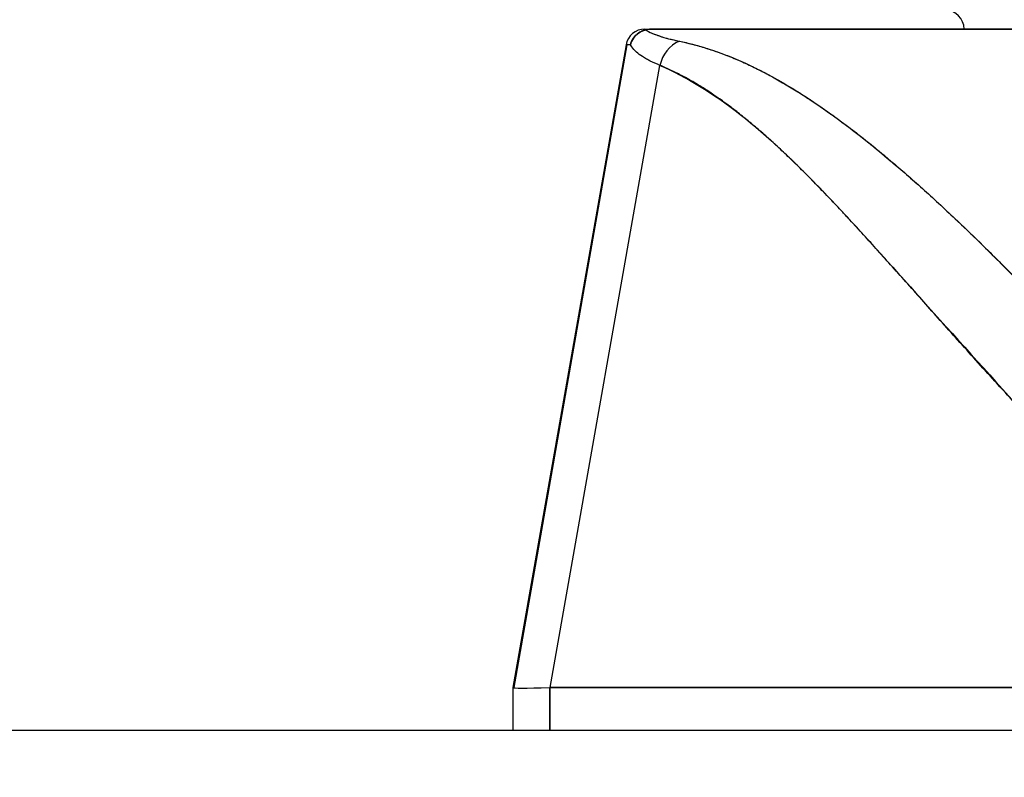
# Model space of a CAD drawing. Extents: x 785 to 1232, y 18 to 306.
# Tile 96 of 232: x 1037.582 to 1038.605, y 108.903 to 109.69. Entities that reach past the tile are written whole.
import ezdxf

# ---------------------------------------------------------------- set-up
doc = ezdxf.new("R2010")
doc.units = 0
doc.header["$LTSCALE"] = 4
doc.header["$MEASUREMENT"] = 0
doc.layers.get('0').update_dxf_attribs({"linetype": 'CONTINUOUS'})
doc.layers.get('DEFPOINTS').update_dxf_attribs({"linetype": 'CONTINUOUS'})
doc.styles.add('ROMANS', font='romans.shx')
doc.dimstyles.new('Default (ANSI)', dxfattribs={"dimscale": 20, "dimtxt": 0.07, "dimasz": 0.07, "dimexe": 0.125, "dimexo": 0.0625, "dimgap": 0.031496, "dimtad": 0, "dimtih": 1, "dimtoh": 1, "dimrnd": 1e-08, "dimzin": 0, "dimdsep": 46, "dimtxsty": 'ROMANS', "dimblk": 'Filled-1', "dimcen": 0.09, "dimdle": 0.393701, "dimclrd": 256, "dimclre": 256, "dimclrt": 256, "dimadec": 0, "dimazin": 0, "dimtfac": 0.928571, "dimtofl": 0, "dimtmove": 0, "dimatfit": 3, "dimfxl": 1, "dimtolj": 1, "dimtzin": 0, "dimlwd": -1, "dimlwe": -1, "dimarcsym": 0})

# ---------------------------------------------------------------- blocks, each defined once
blk = doc.blocks.new('Filled-1')
at = {"color": 0}
for p, q in [((0, 0), (-1, 0.17857)), ((-1, 0.17857), (-1, -0.17857)), ((-1, 0), (0, 0)), ((-1, -0.17857), (0, 0))]:
    blk.add_line(p, q, dxfattribs=at)
at = {"color": 0, "flags": 128}
blk.add_lwpolyline([(-1, -0.17857), (0, 0), (-1, 0.17857), (-1, -0.17857)], dxfattribs=at)
at = {"color": 0}
blk.add_solid([(-1, -0.17857), (0, 0), (-1, 0.17857), (-1, -0.17857)], dxfattribs=at)
blk = doc.blocks.new('*D11')
at = {"transparency": 16777216}
for p, q in [((1040.8879, 109.7467), (1040.8879, 116.1971)), ((1045.1379, 109.7467), (1045.1379, 116.1971)), ((1038.8879, 113.6971), (1036.6472, 113.6971)), ((1047.1379, 113.6971), (1049.1379, 113.6971))]:
    blk.add_line(p, q, dxfattribs=at)
at = {"layer": 'DEFPOINTS', "color": 0, "transparency": 16777216}
for p in [(1045.1379, 113.6971), (1040.8879, 108.4967), (1045.1379, 108.4967)]:
    blk.add_point(p, dxfattribs=at)
at = {"transparency": 16777216, "xscale": 2, "yscale": 2, "zscale": 2}
blk.add_blockref('Filled-1', (1040.8879, 113.6971), dxfattribs=at)
at = {"transparency": 16777216, "xscale": 2, "yscale": 2, "zscale": 2, "rotation": 180}
blk.add_blockref('Filled-1', (1045.1379, 113.6971), dxfattribs=at)
at = {"transparency": 16777216, "insert": (1032.9697, 113.6971), "char_height": 2, "attachment_point": 5, "style": 'ROMANS'}
blk.add_mtext('\\A1;4.25', dxfattribs=at)
blk = doc.blocks.new('*D13')
at = {"transparency": 16777216}
for p, q in [((1008.8254, 109.7154), (1008.8254, 123.9992)), ((1077.2004, 109.7154), (1077.2004, 123.9992)), ((1010.2254, 121.4992), (1032.8527, 121.4992)), ((1075.8004, 121.4992), (1053.173, 121.4992))]:
    blk.add_line(p, q, dxfattribs=at)
at = {"layer": 'DEFPOINTS', "color": 0, "transparency": 16777216}
for p in [(1008.8254, 121.4992), (1008.8254, 108.4654), (1077.2004, 108.4654)]:
    blk.add_point(p, dxfattribs=at)
at = {"transparency": 16777216, "xscale": 1.400000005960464, "yscale": 1.400000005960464, "zscale": 1.400000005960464, "rotation": 180}
blk.add_blockref('Filled-1', (1008.8254, 121.4992), dxfattribs=at)
at = {"transparency": 16777216, "xscale": 1.400000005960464, "yscale": 1.400000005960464, "zscale": 1.400000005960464}
blk.add_blockref('Filled-1', (1077.2004, 121.4992), dxfattribs=at)
at = {"transparency": 16777216, "insert": (1043.0129, 121.4992), "char_height": 1.4, "attachment_point": 5, "style": 'ROMANS'}
blk.add_mtext('\\A1;\\fTahoma|b0|i0;\\H1.8200;(68.37)\\P\\fTahoma|b0|i0;\\H1.8200;OPENING WIDTH', dxfattribs=at)

msp = doc.modelspace()

# ---------------------------------------------------------------- hatches: boundary and pattern name
h = msp.add_hatch()
h.set_pattern_fill('ANSI31', color=256, scale=26, angle=90.0002, style=0)
h.set_pattern_definition([(135.0002, (777.5955, 28.138), (-2.29809, -2.298105), [])])
edge = h.paths.add_edge_path()
edge.add_line((1041.8424, 108.7537), (1041.8424, 108.7007))
edge.add_line((1041.8424, 108.7007), (1041.8424, 108.0764))
edge.add_line((1041.8424, 108.0764), (1041.9464, 108.0764))
edge.add_line((1041.9464, 108.0764), (1041.9464, 108.7537))
edge.add_ellipse((1041.7486, 108.7537), major_axis=(0.1977, 0), ratio=1, start_angle=0, end_angle=90)
edge.add_line((1041.7486, 108.9514), (1007.1441, 108.9514))
edge.add_ellipse((1007.1441, 108.7537), major_axis=(0, 0.1977), ratio=1, start_angle=0, end_angle=90)
edge.add_line((1006.9464, 108.7537), (1006.9464, 108.2014))
edge.add_line((1006.9464, 108.2014), (1007.0504, 108.2014))
edge.add_line((1007.0504, 108.2014), (1007.0504, 108.7537))
edge.add_ellipse((1007.1441, 108.7537), major_axis=(-0.0937, 0), ratio=1, start_angle=270, end_angle=360, ccw=False)
edge.add_line((1007.1441, 108.8474), (1008.2307, 108.8474))
edge.add_line((1008.2307, 108.8474), (1008.887, 108.8474))
edge.add_line((1008.887, 108.8474), (1041.0767, 108.8474))
edge.add_line((1041.0767, 108.8474), (1041.733, 108.8474))
edge.add_line((1041.733, 108.8474), (1041.7486, 108.8474))
edge.add_ellipse((1041.7486, 108.7537), major_axis=(0, 0.0937), ratio=1, start_angle=280.4636, end_angle=360, ccw=False)
edge.add_ellipse((1041.7486, 108.7537), major_axis=(0.0922, 0.017), ratio=1, start_angle=349.5364, end_angle=360, ccw=False)

# ---------------------------------------------------------------- linework, layer by layer
for p, q in [((1038.2317, 109.6798), (1038.2395, 109.6798)), ((1038.2399, 109.6798), (1038.9047, 109.6798)), ((1038.2399, 109.6798), (1038.2399, 109.6798)), ((1038.2123, 109.6635), (1038.0946, 108.9961)), ((1038.096, 108.9961), (1038.2135, 109.6635)), ((1038.2123, 109.6635), (1038.2135, 109.6635)), ((1038.2135, 109.6635), (1038.2123, 109.6635)), ((1038.1335, 108.9961), (1038.2475, 109.6422)), ((1038.381, 109.6207), (1038.381, 109.6207)), ((1038.4885, 109.542), (1038.4885, 109.542)), ((1038.4885, 109.542), (1038.4885, 109.542)), ((1038.4662, 109.4583), (1038.4662, 109.4584)), ((1038.4662, 109.4584), (1038.4662, 109.4583)), ((1038.4856, 109.4368), (1038.4856, 109.4366)), ((1038.4858, 109.4364), (1038.4858, 109.4366)), ((1038.096, 108.9961), (1038.0946, 108.9961)), ((1038.0946, 108.9961), (1038.0946, 108.996)), ((1038.0946, 108.996), (1038.0946, 108.9961)), ((1038.0946, 108.9961), (1038.0946, 108.9514)), ((1038.0946, 108.9961), (1038.096, 108.9961)), ((1038.096, 108.9957), (1038.096, 108.9958)), ((1038.096, 108.9958), (1038.096, 108.9957)), ((1038.1331, 108.9514), (1038.1331, 108.9961)), ((1038.1331, 108.9961), (1038.1331, 108.9514)), ((1038.1335, 108.9961), (1038.6233, 108.9961)), ((1038.6233, 108.9961), (1038.1335, 108.9961)), ((1041.7486, 108.9514), (1007.1441, 108.9514))]:
    msp.add_line(p, q)
for centre, start, end in [((1038.5438, 109.6798), 0, 90), ((1038.2317, 109.6601), 90, 170), ((1038.2317, 109.6601), 90, 170), ((1038.2329, 109.6601), 169.9184, 170), ((1038.2329, 109.6601), 169.9177, 170)]:
    msp.add_arc(centre, 0.0197, start, end)
for centre, major_axis, ratio, start_param, end_param in [((1038.9432, 109.6798), (-0.7115, 0), 0.00001, 6.282757, 6.430899), ((1038.2777, 109.6367), (0.0117, 0.0312), 0.918918, 0.715743, 1.735104), ((1038.2777, 109.6367), (-0.0117, -0.0312), 0.918918, 3.857336, 4.876696), ((1038.9109, 109.6602), (-0.6986, 0.0033), 0.000801, 6.169499, 6.284333), ((1038.7818, 109.0394), (-0.6871, -0.0434), 0.010627, 6.2812, 6.618625), ((1038.096, 108.8671), (0, 0.129), 0.001274, 6.221922, 6.283004)]:
    msp.add_ellipse(centre, major_axis=major_axis, ratio=ratio, start_param=start_param, end_param=end_param)
for points, knots in [([(1038.2327, 109.679), (1038.2309, 109.6786), (1038.2292, 109.678), (1038.2276, 109.6771), (1038.2269, 109.6767), (1038.2261, 109.6763), (1038.2255, 109.6758), (1038.2233, 109.6744), (1038.2214, 109.6725), (1038.2199, 109.6704), (1038.2185, 109.6683), (1038.2174, 109.6659), (1038.2169, 109.6635)], [0, 0, 0, 0, 0.227317, 0.227317, 0.227317, 0.333333, 0.333333, 0.333333, 0.666667, 0.666667, 0.666667, 1, 1, 1, 1]), ([(1038.2169, 109.6635), (1038.2174, 109.6659), (1038.2185, 109.6683), (1038.2199, 109.6704), (1038.2214, 109.6726), (1038.2233, 109.6744), (1038.2255, 109.6759), (1038.2277, 109.6773), (1038.2301, 109.6784), (1038.2327, 109.679)], [0, 0, 0, 0, 0.333333, 0.333333, 0.333333, 0.666667, 0.666667, 0.666667, 1, 1, 1, 1]), ([(1038.2399, 109.6798), (1038.2392, 109.6798), (1038.2385, 109.6797), (1038.2378, 109.6797), (1038.237, 109.6797), (1038.2363, 109.6796), (1038.2354, 109.6795), (1038.2346, 109.6794), (1038.2337, 109.6792), (1038.2327, 109.679)], [0, 0, 0, 0, 0.333333, 0.333333, 0.333333, 0.666667, 0.666667, 0.666667, 1, 1, 1, 1]), ([(1038.2399, 109.6798), (1038.2392, 109.6798), (1038.2385, 109.6797), (1038.2378, 109.6797), (1038.237, 109.6797), (1038.2363, 109.6796), (1038.2354, 109.6795), (1038.2346, 109.6794), (1038.2337, 109.6793), (1038.2327, 109.679)], [0, 0, 0, 0, 0.333333, 0.333333, 0.333333, 0.666667, 0.666667, 0.666667, 1, 1, 1, 1]), ([(1038.2327, 109.679), (1038.2351, 109.6775), (1038.238, 109.6761), (1038.2414, 109.6747), (1038.2448, 109.6734), (1038.2487, 109.6721), (1038.2531, 109.6708), (1038.2575, 109.6696), (1038.2623, 109.6684), (1038.2677, 109.6673)], [0, 0, 0, 0, 0.3333333, 0.3333333, 0.3333333, 0.6666667, 0.6666667, 0.6666667, 1, 1, 1, 1]), ([(1038.2327, 109.679), (1038.2327, 109.679), (1038.2328, 109.679), (1038.2328, 109.6789), (1038.2346, 109.6778), (1038.2367, 109.6767), (1038.2391, 109.6757), (1038.2414, 109.6747), (1038.2441, 109.6737), (1038.247, 109.6727), (1038.2499, 109.6717), (1038.2531, 109.6708), (1038.2565, 109.6699), (1038.26, 109.669), (1038.2637, 109.6681), (1038.2677, 109.6673)], [0, 0, 0, 0, 0.0066, 0.0066, 0.0066, 0.256927, 0.256927, 0.256927, 0.505833, 0.505833, 0.505833, 0.753477, 0.753477, 0.753477, 1, 1, 1, 1]), ([(1038.9048, 109.6798), (1038.856, 109.6798), (1038.8087, 109.6798), (1038.7625, 109.6798), (1038.7164, 109.6798), (1038.6714, 109.6798), (1038.6284, 109.6798), (1038.5854, 109.6798), (1038.5445, 109.6798), (1038.506, 109.6798), (1038.4676, 109.6798), (1038.4316, 109.6798), (1038.3986, 109.6798), (1038.3657, 109.6798), (1038.3356, 109.6798), (1038.3091, 109.6798), (1038.2826, 109.6798), (1038.2596, 109.6798), (1038.2399, 109.6798)], [0, 0, 0, 0, 0.166667, 0.166667, 0.166667, 0.333333, 0.333333, 0.333333, 0.5, 0.5, 0.5, 0.666667, 0.666667, 0.666667, 0.833333, 0.833333, 0.833333, 1, 1, 1, 1]), ([(1038.2677, 109.6673), (1038.2809, 109.6645), (1038.2941, 109.6608), (1038.3071, 109.6562), (1038.3201, 109.6516), (1038.333, 109.6461), (1038.346, 109.6397), (1038.359, 109.6334), (1038.3722, 109.6261), (1038.3855, 109.618), (1038.3989, 109.6098), (1038.4125, 109.6008), (1038.4264, 109.5907), (1038.4404, 109.5807), (1038.4547, 109.5697), (1038.4696, 109.5576), (1038.4845, 109.5455), (1038.4999, 109.5324), (1038.516, 109.518), (1038.5321, 109.5036), (1038.5488, 109.488), (1038.5666, 109.471), (1038.5843, 109.4541), (1038.6029, 109.4357), (1038.6224, 109.4158), (1038.6419, 109.396), (1038.6624, 109.3746), (1038.6842, 109.352)], [0, 0, 0, 0, 0.111111, 0.111111, 0.111111, 0.222222, 0.222222, 0.222222, 0.333333, 0.333333, 0.333333, 0.444444, 0.444444, 0.444444, 0.555556, 0.555556, 0.555556, 0.666667, 0.666667, 0.666667, 0.777778, 0.777778, 0.777778, 0.888889, 0.888889, 0.888889, 1, 1, 1, 1]), ([(1038.2677, 109.6673), (1038.2723, 109.6663), (1038.2769, 109.6653), (1038.2815, 109.6641), (1038.2861, 109.6629), (1038.2907, 109.6616), (1038.2953, 109.6601), (1038.2999, 109.6587), (1038.3045, 109.6572), (1038.3091, 109.6555), (1038.3137, 109.6538), (1038.3183, 109.6521), (1038.3229, 109.6502), (1038.3275, 109.6483), (1038.3321, 109.6463), (1038.3367, 109.6442), (1038.3413, 109.642), (1038.3459, 109.6398), (1038.3506, 109.6375), (1038.3548, 109.6354), (1038.359, 109.6332), (1038.3632, 109.6309), (1038.3636, 109.6306), (1038.3641, 109.6304), (1038.3645, 109.6301), (1038.3692, 109.6276), (1038.3738, 109.6249), (1038.3785, 109.6221), (1038.3832, 109.6194), (1038.388, 109.6165), (1038.3927, 109.6135), (1038.3975, 109.6105), (1038.4022, 109.6074), (1038.407, 109.6042), (1038.4118, 109.601), (1038.4167, 109.5976), (1038.4215, 109.5942), (1038.4264, 109.5908), (1038.4313, 109.5872), (1038.4362, 109.5836), (1038.4412, 109.5799), (1038.4462, 109.5761), (1038.4512, 109.5723), (1038.4557, 109.5687), (1038.4603, 109.5651), (1038.4649, 109.5614), (1038.4654, 109.561), (1038.4659, 109.5606), (1038.4664, 109.5602), (1038.4715, 109.5561), (1038.4767, 109.5518), (1038.4819, 109.5475), (1038.4871, 109.5431), (1038.4924, 109.5386), (1038.4977, 109.534), (1038.5031, 109.5294), (1038.5085, 109.5246), (1038.514, 109.5198), (1038.5195, 109.5149), (1038.525, 109.5099), (1038.5306, 109.5048), (1038.5363, 109.4996), (1038.542, 109.4943), (1038.5477, 109.4889), (1038.5535, 109.4835), (1038.5594, 109.4779), (1038.5653, 109.4723), (1038.5676, 109.4701), (1038.5698, 109.4679), (1038.5721, 109.4657), (1038.5759, 109.4621), (1038.5796, 109.4584), (1038.5834, 109.4547), (1038.5896, 109.4486), (1038.5959, 109.4424), (1038.6021, 109.4362), (1038.6086, 109.4298), (1038.615, 109.4233), (1038.6215, 109.4167), (1038.6282, 109.41), (1038.6349, 109.4031), (1038.6416, 109.3962), (1038.6485, 109.3891), (1038.6555, 109.382), (1038.6624, 109.3747), (1038.6696, 109.3672), (1038.6769, 109.3596), (1038.6842, 109.352)], [0, 0, 0, 0, 0.037382, 0.037382, 0.037382, 0.074234, 0.074234, 0.074234, 0.110636, 0.110636, 0.110636, 0.146671, 0.146671, 0.146671, 0.182417, 0.182417, 0.182417, 0.217957, 0.217957, 0.217957, 0.25, 0.25, 0.25, 0.253368, 0.253368, 0.253368, 0.288725, 0.288725, 0.288725, 0.324095, 0.324095, 0.324095, 0.359547, 0.359547, 0.359547, 0.39515, 0.39515, 0.39515, 0.430974, 0.430974, 0.430974, 0.467089, 0.467089, 0.467089, 0.5, 0.5, 0.5, 0.503564, 0.503564, 0.503564, 0.540473, 0.540473, 0.540473, 0.577897, 0.577897, 0.577897, 0.615918, 0.615918, 0.615918, 0.654622, 0.654622, 0.654622, 0.694093, 0.694093, 0.694093, 0.734423, 0.734423, 0.734423, 0.75, 0.75, 0.75, 0.775706, 0.775706, 0.775706, 0.818036, 0.818036, 0.818036, 0.861515, 0.861515, 0.861515, 0.906243, 0.906243, 0.906243, 0.952322, 0.952322, 0.952322, 1, 1, 1, 1]), ([(1038.2475, 109.6422), (1038.2439, 109.6436), (1038.2406, 109.6451), (1038.2375, 109.6466), (1038.2361, 109.6473), (1038.2348, 109.648), (1038.2335, 109.6487), (1038.232, 109.6496), (1038.2306, 109.6504), (1038.2293, 109.6513), (1038.227, 109.6528), (1038.225, 109.6543), (1038.2233, 109.6559), (1038.2231, 109.656), (1038.223, 109.6561), (1038.2229, 109.6562), (1038.221, 109.6579), (1038.2195, 109.6596), (1038.2182, 109.6614), (1038.2177, 109.6621), (1038.2173, 109.6628), (1038.2169, 109.6635)], [0, 0, 0, 0, 0.227322, 0.227322, 0.227322, 0.333333, 0.333333, 0.333333, 0.45463, 0.45463, 0.45463, 0.666667, 0.666667, 0.666667, 0.681967, 0.681967, 0.681967, 0.9093, 0.9093, 0.9093, 1, 1, 1, 1]), ([(1038.2475, 109.6422), (1038.2745, 109.6304), (1038.3023, 109.6136), (1038.3309, 109.5912), (1038.3595, 109.5688), (1038.3888, 109.5407), (1038.4192, 109.5089), (1038.4495, 109.4772), (1038.4809, 109.4419), (1038.5138, 109.4053), (1038.5467, 109.3687), (1038.5809, 109.331), (1038.6165, 109.2912)], [0, 0, 0, 0, 0.25, 0.25, 0.25, 0.5, 0.5, 0.5, 0.75, 0.75, 0.75, 1, 1, 1, 1]), ([(1038.6165, 109.2912), (1038.6095, 109.2988), (1038.6025, 109.3065), (1038.5955, 109.3141), (1038.5889, 109.3214), (1038.5823, 109.3287), (1038.5757, 109.3361), (1038.5693, 109.3431), (1038.563, 109.3501), (1038.5567, 109.3571), (1038.5507, 109.3638), (1038.5447, 109.3706), (1038.5387, 109.3773), (1038.533, 109.3838), (1038.5272, 109.3902), (1038.5215, 109.3967), (1038.516, 109.4028), (1038.5105, 109.409), (1038.505, 109.4152), (1038.4997, 109.4211), (1038.4944, 109.427), (1038.4891, 109.4329), (1038.484, 109.4386), (1038.4789, 109.4443), (1038.4738, 109.4499), (1038.4689, 109.4554), (1038.464, 109.4608), (1038.4591, 109.4662), (1038.4543, 109.4714), (1038.4496, 109.4766), (1038.4448, 109.4817), (1038.4424, 109.4844), (1038.4399, 109.487), (1038.4374, 109.4897), (1038.4353, 109.492), (1038.4331, 109.4943), (1038.431, 109.4965), (1038.4265, 109.5013), (1038.422, 109.506), (1038.4175, 109.5107), (1038.4131, 109.5152), (1038.4087, 109.5197), (1038.4043, 109.5242), (1038.4001, 109.5285), (1038.3958, 109.5328), (1038.3915, 109.537), (1038.3873, 109.5411), (1038.3831, 109.5452), (1038.3789, 109.5492), (1038.3748, 109.5531), (1038.3706, 109.557), (1038.3665, 109.5608), (1038.3624, 109.5645), (1038.3584, 109.5681), (1038.3543, 109.5717), (1038.3503, 109.5752), (1038.3462, 109.5787), (1038.3422, 109.582), (1038.3382, 109.5854), (1038.3342, 109.5886), (1038.3302, 109.5918), (1038.3263, 109.5949), (1038.3223, 109.5979), (1038.3184, 109.6009), (1038.3144, 109.6038), (1038.3105, 109.6066), (1038.3065, 109.6093), (1038.3026, 109.612), (1038.2987, 109.6147), (1038.2948, 109.6172), (1038.2909, 109.6197), (1038.2869, 109.6221), (1038.283, 109.6244), (1038.2791, 109.6267), (1038.2751, 109.6289), (1038.2712, 109.631), (1038.2673, 109.633), (1038.2633, 109.635), (1038.2593, 109.6369), (1038.2554, 109.6388), (1038.2515, 109.6405), (1038.2475, 109.6422)], [0, 0, 0, 0, 0.058373, 0.058373, 0.058373, 0.113771, 0.113771, 0.113771, 0.166588, 0.166588, 0.166588, 0.217025, 0.217025, 0.217025, 0.265271, 0.265271, 0.265271, 0.311506, 0.311506, 0.311506, 0.355892, 0.355892, 0.355892, 0.398581, 0.398581, 0.398581, 0.439711, 0.439711, 0.439711, 0.479413, 0.479413, 0.479413, 0.5, 0.5, 0.5, 0.517807, 0.517807, 0.517807, 0.555021, 0.555021, 0.555021, 0.59116, 0.59116, 0.59116, 0.62632, 0.62632, 0.62632, 0.660593, 0.660593, 0.660593, 0.694065, 0.694065, 0.694065, 0.726815, 0.726815, 0.726815, 0.75892, 0.75892, 0.75892, 0.79045, 0.79045, 0.79045, 0.821471, 0.821471, 0.821471, 0.852043, 0.852043, 0.852043, 0.882223, 0.882223, 0.882223, 0.912065, 0.912065, 0.912065, 0.941613, 0.941613, 0.941613, 0.970914, 0.970914, 0.970914, 1, 1, 1, 1]), ([(1038.0946, 108.9961), (1038.0946, 108.9961), (1038.0946, 108.9961), (1038.0946, 108.9961), (1038.0946, 108.9961), (1038.0946, 108.9961), (1038.0946, 108.9961), (1038.0946, 108.9961), (1038.0946, 108.9961), (1038.0946, 108.9961)], [0, 0, 0, 0, 0.333333, 0.333333, 0.333333, 0.666667, 0.666667, 0.666667, 1, 1, 1, 1]), ([(1038.1335, 108.9961), (1038.1335, 108.9961), (1038.1334, 108.9961), (1038.1334, 108.9961), (1038.1333, 108.9961), (1038.1333, 108.9961), (1038.1332, 108.9961), (1038.1332, 108.9961), (1038.1331, 108.9961), (1038.1331, 108.9961)], [0, 0, 0, 0, 0.333333, 0.333333, 0.333333, 0.666667, 0.666667, 0.666667, 1, 1, 1, 1])]:
    msp.add_open_spline(points, degree=3, knots=knots)
for points in [[(1038.2135, 109.6635), (1038.2135, 109.6635), (1038.2135, 109.6635), (1038.2136, 109.6635)], [(1038.096, 108.9957), (1038.096, 108.9957), (1038.096, 108.9958), (1038.096, 108.9958)]]:
    msp.add_open_spline(points, degree=3)

# ---------------------------------------------------------------- dimensions: what is measured, and where the dimension line sits
dim = msp.add_linear_dim(base=(1008.8253618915, 121.4992303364), p1=(1077.2003618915, 108.4654159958), p2=(1008.8253618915, 108.4654159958), angle=180, text='\\fTahoma|b0|i0;\\H1.8200;(<>)\\P\\fTahoma|b0|i0;\\H1.8200;OPENING WIDTH', dimstyle='Default (ANSI)', override={"dimgap": 0.031496, "dimtih": 0, "dimtoh": 0, "dimdec": 2, "dimtol": 0, "dimlim": 0, "dimtp": 0, "dimtm": 0, "dimtdec": 2, "dimatfit": 1})
dim.commit()
dim.dimension.update_dxf_attribs({"geometry": '*D13', "text_midpoint": (1043.0128618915, 121.4992303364), "dimtype": 160})
dim = msp.add_linear_dim(base=(1045.1379, 113.6971), p1=(1040.8879, 108.4967), p2=(1045.1379, 108.4967), angle=180, dimstyle='Default (ANSI)', override={"dimtxt": 0.1, "dimasz": 0.1, "dimgap": 0.031496, "dimtih": 0, "dimtoh": 0, "dimdec": 2, "dimtol": 0, "dimlim": 0, "dimtp": 0, "dimtm": 0, "dimtdec": 2, "dimatfit": 1})
dim.commit()
dim.dimension.update_dxf_attribs({"geometry": '*D11', "text_midpoint": (1032.9697, 113.6971), "dimtype": 160})

doc.saveas('drawing.dxf')
